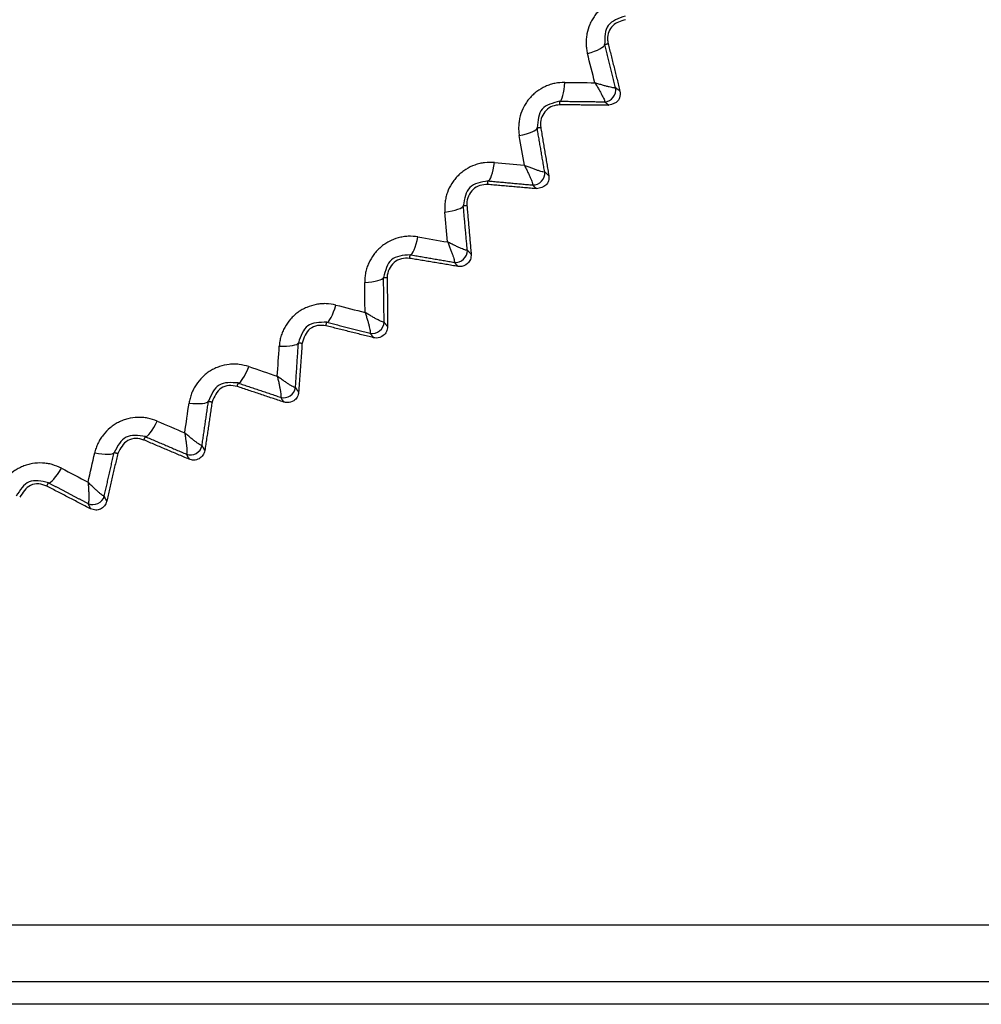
# Model space of a CAD drawing. Header units: millimetres. Extents: x 4 to 205, y 5 to 292.
# Tile 87 of 106: x 103.53 to 107.78, y 244.87 to 249.22. Entities that reach past the tile are written whole.
import ezdxf

# ---------------------------------------------------------------- set-up
doc = ezdxf.new("R2010")
doc.units = ezdxf.units.MM
doc.layers.add('1', color=7, linetype='CONTINUOUS')
doc.styles.add('DEFAULT', font='simplex.shx')
doc.dimstyles.get("Standard").update_dxf_attribs({"dimtxt": 0.18, "dimasz": 0.18, "dimexe": 0.18, "dimexo": 0.0625, "dimgap": 0.09, "dimtad": 0, "dimtih": 1, "dimtoh": 1, "dimdec": 4, "dimzin": 0, "dimdsep": 46, "dimtxsty": 'Standard', "dimcen": 0.09, "dimadec": 0, "dimazin": 0, "dimtfac": 1, "dimtdec": 4, "dimtofl": 0, "dimtmove": 0, "dimatfit": 3, "dimfxl": 1, "dimtolj": 1, "dimtzin": 0, "dimarcsym": 0})

# ---------------------------------------------------------------- blocks, each defined once
blk = doc.blocks.new('DimnDraft3D7')
at = {"layer": '1', "color": 152, "linetype": 'CONTINUOUS'}
for p, q in [((110.02848, 260.816731), (72.403023, 260.816731)), ((110.02748, 244.866731), (72.403023, 244.866731))]:
    blk.add_line(p, q, dxfattribs=at)
at = {"layer": '1', "color": 27, "linetype": 'CONTINUOUS'}
blk.add_line((74.403023, 260.816731), (74.403023, 244.866731), dxfattribs=at)
for points in [[(74.403023, 260.816731), (74.932004, 257.816733), (73.874042, 257.816729), (74.403023, 260.816731)], [(74.403023, 244.866731), (73.874042, 247.866729), (74.932004, 247.866733), (74.403023, 244.866731)]]:
    blk.add_solid(points, dxfattribs=at)
at = {"layer": '1', "color": 87, "linetype": 'CONTINUOUS', "insert": (73.903023, 247.726731), "char_height": 3, "attachment_point": 7, "rotation": 90, "line_spacing_factor": 1.204819, "style": 'DEFAULT'}
blk.add_mtext('\\W01.000;31,9 ', dxfattribs=at)

msp = doc.modelspace()

# ---------------------------------------------------------------- linework, layer by layer
at = {"layer": '1', "color": 27, "linetype": 'CONTINUOUS'}
for p, q in [((113.2285, 245.2167), (95.2285, 245.2167)), ((113.2285, 244.9667), (95.2285, 244.9667))]:
    msp.add_line(p, q, dxfattribs=at)
for points, knots in [([(106.2214, 249.3166), (106.207, 249.3148), (106.1853, 249.3121), (106.1577, 249.3021), (106.1312, 249.2895), (106.1068, 249.2724), (106.0856, 249.2516), (106.0716, 249.2344), (106.0595, 249.2156), (106.0462, 249.1891), (106.0376, 249.1606), (106.0337, 249.1315), (106.0331, 249.1095), (106.0348, 249.0876), (106.038, 249.0735), (106.0396, 249.0664)], [0, 0, 0, 0, 0.124868, 0.187439, 0.249988, 0.374814, 0.437354, 0.499898, 0.562442, 0.624981, 0.749808, 0.812358, 0.874929, 0.937484, 1, 1, 1, 1]), ([(106.2064, 249.232), (106.1765, 249.2219), (106.1167, 249.2015), (106.1159, 249.1384), (106.1155, 249.1068)], [0, 0, 0, 0, 0.499955, 1, 1, 1, 1]), ([(106.2075, 249.2163), (106.1867, 249.21), (106.1451, 249.1976), (106.1249, 249.1447), (106.1296, 249.1174), (106.1308, 249.1106)], [0, 0, 0, 0, 0.42866, 0.857463, 1, 1, 1, 1]), ([(105.9394, 248.9393), (105.9249, 248.9386), (105.9031, 248.9376), (105.8747, 248.9298), (105.8473, 248.9193), (105.8216, 248.9042), (105.7989, 248.8851), (105.7836, 248.869), (105.77, 248.8513), (105.7548, 248.8259), (105.7439, 248.7982), (105.7377, 248.7695), (105.7355, 248.7476), (105.7354, 248.7256), (105.7375, 248.7113), (105.7385, 248.7041)], [0, 0, 0, 0, 0.124868, 0.187439, 0.249988, 0.374814, 0.437354, 0.499898, 0.562442, 0.624981, 0.749808, 0.812358, 0.874929, 0.937484, 1, 1, 1, 1]), ([(106.1639, 248.9157), (106.1624, 248.915), (106.1601, 248.9139), (106.1476, 248.9161), (106.1359, 248.9188), (106.122, 248.9224), (106.1066, 248.9269), (106.0899, 248.9319), (106.0781, 248.9357), (106.0722, 248.9377)], [0, 0, 0, 0, 0.248727, 0.373874, 0.499055, 0.624261, 0.749488, 0.874736, 1, 1, 1, 1]), ([(106.0722, 248.9377), (106.0754, 248.9324), (106.0819, 248.9218), (106.0907, 248.9068), (106.0987, 248.8928), (106.1054, 248.8801), (106.1108, 248.8694), (106.1159, 248.8577), (106.1153, 248.8553), (106.1149, 248.8536)], [0, 0, 0, 0, 0.125264, 0.250511, 0.375738, 0.500945, 0.626125, 0.751273, 1, 1, 1, 1]), ([(106.1832, 248.9005), (106.1839, 248.8903), (106.1849, 248.8749), (106.1697, 248.8479), (106.1494, 248.8424), (106.1343, 248.8384)], [0, 0, 0, 0, 0.335917, 0.505833, 1, 1, 1, 1]), ([(105.9178, 248.8561), (105.8872, 248.8483), (105.826, 248.8328), (105.8202, 248.7699), (105.8173, 248.7384)], [0, 0, 0, 0, 0.499955, 1, 1, 1, 1]), ([(105.9177, 248.8402), (105.9065, 248.839), (105.884, 248.8366), (105.8464, 248.8111), (105.8294, 248.7721), (105.8325, 248.7457), (105.833, 248.741)], [0, 0, 0, 0, 0.228147, 0.456293, 0.903708, 1, 1, 1, 1]), ([(105.6287, 248.5853), (105.6141, 248.5857), (105.5923, 248.5865), (105.5635, 248.5809), (105.5353, 248.5726), (105.5085, 248.5595), (105.4844, 248.5423), (105.4678, 248.5274), (105.4529, 248.5108), (105.4357, 248.4867), (105.4227, 248.4599), (105.4143, 248.4318), (105.4103, 248.4101), (105.4086, 248.3882), (105.4095, 248.3738), (105.41, 248.3665)], [0, 0, 0, 0, 0.124868, 0.187439, 0.249988, 0.374814, 0.437354, 0.499898, 0.562442, 0.624981, 0.749808, 0.812358, 0.874929, 0.937484, 1, 1, 1, 1]), ([(105.8506, 248.5441), (105.8491, 248.5435), (105.8467, 248.5426), (105.8344, 248.5458), (105.823, 248.5494), (105.8094, 248.5541), (105.7943, 248.5597), (105.7781, 248.5661), (105.7666, 248.5708), (105.7609, 248.5732)], [0, 0, 0, 0, 0.248727, 0.373874, 0.499055, 0.624261, 0.749488, 0.874736, 1, 1, 1, 1]), ([(105.7609, 248.5732), (105.7637, 248.5677), (105.7694, 248.5566), (105.777, 248.541), (105.7838, 248.5264), (105.7896, 248.5132), (105.794, 248.5021), (105.7982, 248.4901), (105.7974, 248.4877), (105.7969, 248.4861)], [0, 0, 0, 0, 0.125264, 0.250511, 0.375738, 0.500945, 0.626125, 0.751273, 1, 1, 1, 1]), ([(105.6006, 248.504), (105.5695, 248.4987), (105.5073, 248.488), (105.4966, 248.4257), (105.4912, 248.3946)], [0, 0, 0, 0, 0.499955, 1, 1, 1, 1]), ([(105.8688, 248.5274), (105.869, 248.5197), (105.8695, 248.5045), (105.8537, 248.4765), (105.8305, 248.4722), (105.8151, 248.4693)], [0, 0, 0, 0, 0.253278, 0.506555, 1, 1, 1, 1]), ([(105.5992, 248.4881), (105.5874, 248.4877), (105.5638, 248.4868), (105.5229, 248.4621), (105.5054, 248.4237), (105.507, 248.3984), (105.5071, 248.396)], [0, 0, 0, 0, 0.239845, 0.479689, 0.949167, 1, 1, 1, 1]), ([(105.2911, 248.2567), (105.2767, 248.2583), (105.2549, 248.2607), (105.2258, 248.2574), (105.197, 248.2514), (105.1693, 248.2404), (105.1439, 248.2252), (105.1262, 248.2117), (105.1101, 248.1963), (105.091, 248.1736), (105.0759, 248.1479), (105.0653, 248.1205), (105.0597, 248.0992), (105.0562, 248.0776), (105.056, 248.063), (105.0559, 248.0558)], [0, 0, 0, 0, 0.12487, 0.187442, 0.249993, 0.37482, 0.43736, 0.499903, 0.562446, 0.624984, 0.749809, 0.812358, 0.874928, 0.937483, 1, 1, 1, 1]), ([(105.422, 248.2343), (105.4244, 248.2286), (105.4291, 248.2171), (105.4355, 248.2009), (105.4411, 248.1858), (105.4458, 248.1723), (105.4494, 248.1608), (105.4526, 248.1485), (105.4517, 248.1462), (105.4511, 248.1446)], [0, 0, 0, 0, 0.125264, 0.250511, 0.375738, 0.500945, 0.626125, 0.751273, 1, 1, 1, 1]), ([(105.5091, 248.1983), (105.5075, 248.1978), (105.5051, 248.197), (105.4931, 248.2012), (105.482, 248.2057), (105.4688, 248.2114), (105.4542, 248.2182), (105.4386, 248.2259), (105.4275, 248.2315), (105.422, 248.2343)], [0, 0, 0, 0, 0.248727, 0.373874, 0.499055, 0.624261, 0.749488, 0.874736, 1, 1, 1, 1]), ([(105.2568, 248.1779), (105.2253, 248.175), (105.1624, 248.1691), (105.1469, 248.1079), (105.1391, 248.0774)], [0, 0, 0, 0, 0.500603, 1, 1, 1, 1]), ([(105.2541, 248.162), (105.2418, 248.1625), (105.217, 248.1634), (105.1729, 248.1396), (105.1551, 248.1018), (105.1552, 248.0778), (105.1552, 248.0775)], [0, 0, 0, 0, 0.251649, 0.503297, 0.994902, 1, 1, 1, 1]), ([(105.526, 248.18), (105.5257, 248.1723), (105.5249, 248.157), (105.5087, 248.1337), (105.4856, 248.1243), (105.4707, 248.126), (105.468, 248.1263)], [0, 0, 0, 0, 0.251321, 0.502641, 0.907905, 1, 1, 1, 1]), ([(104.9288, 247.9556), (104.9145, 247.9584), (104.8931, 247.9625), (104.8637, 247.9615), (104.8346, 247.9577), (104.8061, 247.949), (104.7796, 247.9357), (104.7608, 247.9237), (104.7436, 247.9096), (104.7228, 247.8885), (104.7057, 247.864), (104.693, 247.8375), (104.6857, 247.8168), (104.6806, 247.7955), (104.6792, 247.781), (104.6786, 247.7738)], [0, 0, 0, 0, 0.124868, 0.187439, 0.249989, 0.374814, 0.437354, 0.499898, 0.562442, 0.624981, 0.749808, 0.812358, 0.874929, 0.937484, 1, 1, 1, 1]), ([(105.1416, 247.8803), (105.14, 247.8799), (105.1375, 247.8794), (105.1258, 247.8845), (105.1151, 247.8898), (105.1024, 247.8965), (105.0884, 247.9045), (105.0734, 247.9133), (105.0628, 247.9198), (105.0575, 247.923)], [0, 0, 0, 0, 0.248727, 0.373874, 0.499055, 0.624261, 0.749488, 0.874736, 1, 1, 1, 1]), ([(105.0576, 247.923), (105.0595, 247.9171), (105.0633, 247.9053), (105.0684, 247.8887), (105.0728, 247.8732), (105.0764, 247.8593), (105.0791, 247.8476), (105.0813, 247.8351), (105.0802, 247.8328), (105.0795, 247.8313)], [0, 0, 0, 0, 0.125264, 0.250511, 0.375738, 0.500945, 0.626125, 0.751273, 1, 1, 1, 1]), ([(104.8884, 247.8797), (104.8568, 247.8793), (104.7937, 247.8785), (104.7734, 247.8187), (104.7632, 247.7888)], [0, 0, 0, 0, 0.499956, 1, 1, 1, 1]), ([(104.8845, 247.864), (104.8722, 247.8655), (104.8477, 247.8683), (104.8, 247.8478), (104.7876, 247.8116), (104.7794, 247.7876)], [0, 0, 0, 0, 0.252999, 0.505998, 1, 1, 1, 1]), ([(105.1571, 247.8606), (105.1561, 247.853), (105.1542, 247.8377), (105.1369, 247.8168), (105.1139, 247.8083), (105.0991, 247.8109), (105.095, 247.8116)], [0, 0, 0, 0, 0.250702, 0.501403, 0.864804, 1, 1, 1, 1]), ([(104.544, 247.6839), (104.53, 247.6877), (104.5089, 247.6935), (104.4796, 247.6949), (104.4502, 247.6933), (104.4211, 247.6869), (104.3937, 247.6758), (104.3741, 247.6652), (104.3557, 247.6525), (104.3334, 247.6331), (104.3144, 247.6101), (104.2997, 247.5847), (104.2908, 247.5646), (104.284, 247.5437), (104.2815, 247.5294), (104.2803, 247.5222)], [0, 0, 0, 0, 0.124868, 0.187439, 0.249989, 0.374814, 0.437354, 0.499898, 0.562442, 0.624981, 0.749808, 0.812358, 0.874929, 0.937484, 1, 1, 1, 1]), ([(104.7502, 247.5921), (104.7486, 247.5918), (104.7461, 247.5915), (104.7348, 247.5975), (104.7245, 247.6036), (104.7125, 247.6114), (104.6991, 247.6204), (104.6848, 247.6304), (104.6748, 247.6376), (104.6698, 247.6413)], [0, 0, 0, 0, 0.248727, 0.373874, 0.499055, 0.624261, 0.749488, 0.874736, 1, 1, 1, 1]), ([(104.6698, 247.6413), (104.6712, 247.6353), (104.6741, 247.6232), (104.6779, 247.6062), (104.6811, 247.5904), (104.6836, 247.5763), (104.6854, 247.5644), (104.6866, 247.5518), (104.6853, 247.5496), (104.6845, 247.5482)], [0, 0, 0, 0, 0.125264, 0.250511, 0.375738, 0.500945, 0.626125, 0.751273, 1, 1, 1, 1]), ([(104.4978, 247.6114), (104.4663, 247.6135), (104.4032, 247.6176), (104.3783, 247.5596), (104.3658, 247.5306)], [0, 0, 0, 0, 0.499956, 1, 1, 1, 1]), ([(104.4926, 247.596), (104.4805, 247.5983), (104.4563, 247.6031), (104.4072, 247.5864), (104.392, 247.5513), (104.382, 247.5281)], [0, 0, 0, 0, 0.252999, 0.505998, 1, 1, 1, 1]), ([(104.7642, 247.5711), (104.7627, 247.5636), (104.7596, 247.5485), (104.7416, 247.53), (104.7186, 247.5225), (104.7038, 247.5259), (104.6985, 247.5271)], [0, 0, 0, 0, 0.250278, 0.500555, 0.82199, 1, 1, 1, 1]), ([(104.1391, 247.4432), (104.1254, 247.4481), (104.1048, 247.4556), (104.0757, 247.4592), (104.0463, 247.46), (104.0168, 247.4558), (103.9886, 247.4469), (103.9682, 247.4379), (103.9489, 247.4267), (103.9251, 247.4091), (103.9044, 247.3876), (103.8877, 247.3634), (103.8773, 247.3441), (103.8689, 247.3238), (103.8653, 247.3098), (103.8635, 247.3027)], [0, 0, 0, 0, 0.124868, 0.187439, 0.249988, 0.374814, 0.437354, 0.499898, 0.562442, 0.624981, 0.749808, 0.812358, 0.874929, 0.937484, 1, 1, 1, 1]), ([(104.0873, 247.3746), (104.056, 247.3791), (103.9935, 247.3882), (103.9641, 247.3323), (103.9494, 247.3043)], [0, 0, 0, 0, 0.499954, 1, 1, 1, 1]), ([(104.0809, 247.3594), (104.069, 247.3628), (104.0453, 247.3694), (103.9951, 247.3567), (103.9772, 247.3229), (103.9654, 247.3006)], [0, 0, 0, 0, 0.252999, 0.505997, 1, 1, 1, 1]), ([(104.3374, 247.3355), (104.3358, 247.3354), (104.3333, 247.3352), (104.3225, 247.3421), (104.3128, 247.349), (104.3013, 247.3577), (104.2887, 247.3677), (104.2752, 247.3788), (104.2658, 247.3868), (104.2611, 247.3909)], [0, 0, 0, 0, 0.248727, 0.373874, 0.499055, 0.624261, 0.749488, 0.874736, 1, 1, 1, 1]), ([(104.2611, 247.3909), (104.2621, 247.3847), (104.264, 247.3725), (104.2664, 247.3552), (104.2684, 247.3392), (104.2698, 247.325), (104.2706, 247.313), (104.2708, 247.3003), (104.2694, 247.2982), (104.2685, 247.2969)], [0, 0, 0, 0, 0.125264, 0.250511, 0.375738, 0.500945, 0.626125, 0.751273, 1, 1, 1, 1]), ([(104.3499, 247.3133), (104.3477, 247.3059), (104.3435, 247.2911), (104.325, 247.275), (104.3021, 247.2685), (104.2874, 247.2727), (104.2809, 247.2746)], [0, 0, 0, 0, 0.250048, 0.500095, 0.779428, 1, 1, 1, 1]), ([(103.7165, 247.235), (103.7032, 247.241), (103.6833, 247.25), (103.6546, 247.2559), (103.6254, 247.259), (103.5956, 247.2572), (103.5667, 247.2505), (103.5457, 247.2431), (103.5256, 247.2335), (103.5005, 247.2178), (103.4782, 247.198), (103.4597, 247.1752), (103.4477, 247.1568), (103.4377, 247.1372), (103.4331, 247.1235), (103.4307, 247.1166)], [0, 0, 0, 0, 0.124868, 0.187439, 0.249989, 0.374814, 0.437354, 0.499898, 0.562442, 0.624981, 0.749808, 0.812358, 0.874929, 0.937484, 1, 1, 1, 1]), ([(103.6595, 247.1707), (103.6287, 247.1776), (103.5671, 247.1916), (103.5334, 247.1382), (103.5165, 247.1114)], [0, 0, 0, 0, 0.499957, 1, 1, 1, 1]), ([(103.6518, 247.156), (103.6403, 247.1602), (103.6172, 247.1686), (103.5662, 247.1599), (103.5458, 247.1277), (103.5323, 247.1064)], [0, 0, 0, 0, 0.252999, 0.505997, 1, 1, 1, 1]), ([(103.9058, 247.1121), (103.9041, 247.1121), (103.9016, 247.1121), (103.8915, 247.1198), (103.8823, 247.1275), (103.8715, 247.137), (103.8598, 247.148), (103.8472, 247.1601), (103.8384, 247.1689), (103.834, 247.1733)], [0, 0, 0, 0, 0.248727, 0.373874, 0.499055, 0.624261, 0.749488, 0.874736, 1, 1, 1, 1]), ([(103.8341, 247.1733), (103.8346, 247.1671), (103.8355, 247.1547), (103.8366, 247.1373), (103.8373, 247.1212), (103.8376, 247.1069), (103.8374, 247.0949), (103.8367, 247.0822), (103.8351, 247.0803), (103.834, 247.079)], [0, 0, 0, 0, 0.125264, 0.250511, 0.375738, 0.500945, 0.626125, 0.751273, 1, 1, 1, 1]), ([(103.9165, 247.0887), (103.9138, 247.0816), (103.9084, 247.0672), (103.8898, 247.0534), (103.8669, 247.0478), (103.8524, 247.0529), (103.8448, 247.0556)], [0, 0, 0, 0, 0.250011, 0.50002, 0.737085, 1, 1, 1, 1])]:
    msp.add_open_spline(points, degree=3, knots=knots, dxfattribs=at)
for points, degree in [([(106.0396, 249.0664), (106.0834, 249.0792), (106.1171, 249.0971), (106.1155, 249.1068)], 3), ([(106.1155, 249.1068), (106.1308, 249.1106)], 1), ([(106.1639, 248.9157), (106.1397, 249.011), (106.1155, 249.1068)], 2), ([(106.1308, 249.1106), (106.1832, 248.9005)], 1), ([(106.0722, 248.9377), (106.0613, 248.9806), (106.0505, 249.0235), (106.0396, 249.0664)], 3), ([(105.9178, 248.8561), (105.9277, 248.8568), (105.9372, 248.8937), (105.9394, 248.9393)], 3), ([(105.9394, 248.9393), (105.9837, 248.9388), (106.0279, 248.9382), (106.0722, 248.9377)], 3), ([(106.1149, 248.8536), (106.1453, 248.8534), (106.1712, 248.8862), (106.1639, 248.9157)], 3), ([(106.1832, 248.9005), (106.1639, 248.9157)], 1), ([(105.9177, 248.8402), (105.9178, 248.8561)], 1), ([(106.1343, 248.8384), (105.9177, 248.8402)], 1), ([(105.9178, 248.8561), (106.0167, 248.8549), (106.1149, 248.8536)], 2), ([(106.1149, 248.8536), (106.1343, 248.8384)], 1), ([(105.7385, 248.7041), (105.7832, 248.7134), (105.8182, 248.7286), (105.8173, 248.7384)], 3), ([(105.8173, 248.7384), (105.833, 248.741)], 1), ([(105.8506, 248.5441), (105.834, 248.641), (105.8173, 248.7384)], 2), ([(105.833, 248.741), (105.8688, 248.5274)], 1), ([(105.7609, 248.5732), (105.7534, 248.6168), (105.746, 248.6605), (105.7385, 248.7041)], 3), ([(105.6006, 248.504), (105.6105, 248.5039), (105.6229, 248.54), (105.6287, 248.5853)], 3), ([(105.6287, 248.5853), (105.6728, 248.5812), (105.7168, 248.5772), (105.7609, 248.5732)], 3), ([(105.7969, 248.4861), (105.8272, 248.4834), (105.8556, 248.5142), (105.8506, 248.5441)], 3), ([(105.8688, 248.5274), (105.8506, 248.5441)], 1), ([(105.5992, 248.4881), (105.6006, 248.504)], 1), ([(105.6006, 248.504), (105.6991, 248.495), (105.7969, 248.4861)], 2), ([(105.8151, 248.4693), (105.5992, 248.4881)], 1), ([(105.7969, 248.4861), (105.8151, 248.4693)], 1), ([(105.41, 248.3665), (105.4552, 248.3723), (105.4913, 248.3847), (105.4912, 248.3946)], 3), ([(105.422, 248.2343), (105.418, 248.2784), (105.414, 248.3224), (105.41, 248.3665)], 3), ([(105.4912, 248.3946), (105.5071, 248.396)], 1), ([(105.5091, 248.1983), (105.5002, 248.2962), (105.4912, 248.3946)], 2), ([(105.5071, 248.396), (105.526, 248.18)], 1), ([(105.2568, 248.1779), (105.2666, 248.177), (105.2818, 248.212), (105.2911, 248.2567)], 3), ([(105.2911, 248.2567), (105.3348, 248.2492), (105.3784, 248.2418), (105.422, 248.2343)], 3), ([(105.4511, 248.1446), (105.4811, 248.1396), (105.5118, 248.168), (105.5091, 248.1983)], 3), ([(105.526, 248.18), (105.5091, 248.1983)], 1), ([(105.2541, 248.162), (105.2568, 248.1779)], 1), ([(105.468, 248.1263), (105.2541, 248.162)], 1), ([(105.2568, 248.1779), (105.3542, 248.1612), (105.4511, 248.1446)], 2), ([(105.4511, 248.1446), (105.468, 248.1263)], 1), ([(105.0559, 248.0558), (105.1015, 248.058), (105.1384, 248.0676), (105.1391, 248.0774)], 3), ([(105.0575, 247.923), (105.057, 247.9673), (105.0564, 248.0115), (105.0559, 248.0558)], 3), ([(105.1391, 248.0774), (105.1552, 248.0775)], 1), ([(105.1416, 247.8803), (105.1403, 247.9786), (105.1391, 248.0774)], 2), ([(105.1552, 248.0775), (105.1571, 247.8606)], 1), ([(104.8884, 247.8797), (104.8981, 247.8781), (104.9161, 247.9118), (104.9288, 247.9556)], 3), ([(104.9288, 247.9556), (104.9717, 247.9447), (105.0146, 247.9339), (105.0576, 247.923)], 3), ([(105.0795, 247.8313), (105.109, 247.824), (105.1418, 247.8499), (105.1416, 247.8803)], 3), ([(105.1571, 247.8606), (105.1416, 247.8803)], 1), ([(104.8845, 247.864), (104.8884, 247.8797)], 1), ([(105.095, 247.8116), (104.8845, 247.864)], 1), ([(104.8884, 247.8797), (104.9842, 247.8555), (105.0795, 247.8313)], 2), ([(105.0795, 247.8313), (105.095, 247.8116)], 1), ([(104.6698, 247.6413), (104.6727, 247.6854), (104.6756, 247.7296), (104.6786, 247.7738)], 3), ([(104.6786, 247.7738), (104.7242, 247.7724), (104.7617, 247.779), (104.7632, 247.7888)], 3), ([(104.7502, 247.5921), (104.7567, 247.6902), (104.7632, 247.7888)], 2), ([(104.7632, 247.7888), (104.7794, 247.7876)], 1), ([(104.7794, 247.7876), (104.7642, 247.5711)], 1), ([(104.4978, 247.6114), (104.5073, 247.6091), (104.5278, 247.6412), (104.544, 247.6839)], 3), ([(104.544, 247.6839), (104.5859, 247.6697), (104.6279, 247.6555), (104.6698, 247.6413)], 3), ([(104.4926, 247.596), (104.4978, 247.6114)], 1), ([(104.6985, 247.5271), (104.4926, 247.596)], 1), ([(104.4978, 247.6114), (104.5914, 247.5797), (104.6845, 247.5482)], 2), ([(104.6845, 247.5482), (104.7133, 247.5385), (104.7481, 247.5618), (104.7502, 247.5921)], 3), ([(104.7642, 247.5711), (104.7502, 247.5921)], 1), ([(104.6845, 247.5482), (104.6985, 247.5271)], 1), ([(104.2611, 247.3909), (104.2675, 247.4347), (104.2739, 247.4785), (104.2803, 247.5222)], 3), ([(104.2803, 247.5222), (104.3256, 247.5173), (104.3636, 247.521), (104.3658, 247.5306)], 3), ([(104.3374, 247.3355), (104.3516, 247.4328), (104.3658, 247.5306)], 2), ([(104.382, 247.5281), (104.3499, 247.3133)], 1), ([(104.3658, 247.5306), (104.382, 247.5281)], 1), ([(104.0873, 247.3746), (104.0966, 247.3715), (104.1196, 247.4019), (104.1391, 247.4432)], 3), ([(104.1391, 247.4432), (104.1798, 247.4257), (104.2204, 247.4083), (104.2611, 247.3909)], 3), ([(104.0809, 247.3594), (104.0873, 247.3746)], 1), ([(104.2809, 247.2746), (104.0809, 247.3594)], 1), ([(104.0873, 247.3746), (104.1781, 247.3356), (104.2685, 247.2969)], 2), ([(104.2685, 247.2969), (104.2964, 247.285), (104.3329, 247.3054), (104.3374, 247.3355)], 3), ([(104.3499, 247.3133), (104.3374, 247.3355)], 1), ([(103.834, 247.1733), (103.8438, 247.2164), (103.8536, 247.2596), (103.8635, 247.3027)], 3), ([(103.8635, 247.3027), (103.9083, 247.2942), (103.9464, 247.2949), (103.9494, 247.3043)], 3), ([(103.9058, 247.1121), (103.9275, 247.2079), (103.9494, 247.3043)], 2), ([(103.9654, 247.3006), (103.9165, 247.0887)], 1), ([(103.9494, 247.3043), (103.9654, 247.3006)], 1), ([(104.2685, 247.2969), (104.2809, 247.2746)], 1), ([(103.6595, 247.1707), (103.6686, 247.1668), (103.6939, 247.1954), (103.7165, 247.235)], 3), ([(103.7165, 247.235), (103.7557, 247.2144), (103.7949, 247.1938), (103.8341, 247.1733)], 3), ([(103.6518, 247.156), (103.6595, 247.1707)], 1), ([(103.8448, 247.0556), (103.6518, 247.156)], 1), ([(103.6595, 247.1707), (103.747, 247.1247), (103.834, 247.079)], 2), ([(103.834, 247.079), (103.861, 247.065), (103.8989, 247.0825), (103.9058, 247.1121)], 3), ([(103.9165, 247.0887), (103.9058, 247.1121)], 1), ([(103.834, 247.079), (103.8448, 247.0556)], 1)]:
    msp.add_open_spline(points, degree=degree, dxfattribs=at)

# ---------------------------------------------------------------- dimensions: what is measured, and where the dimension line sits
at = {"layer": '1', "color": 27, "linetype": 'CONTINUOUS', "lineweight": -3}
dim = msp.add_linear_dim(base=(74.403, 244.8667), p1=(110.0285, 260.8167), p2=(110.0275, 244.8667), angle=90, text='\\C87;31,9', dimstyle='Standard', override={"dimtxt": 3, "dimasz": 3, "dimexe": 2, "dimexo": 2.5, "dimgap": 1.5, "dimtad": 1, "dimtih": 0, "dimtoh": 0, "dimdec": 2, "dimzin": 8, "dimtxsty": 'DEFAULT', "dimsah": 1, "dimclrd": 27, "dimclre": 152, "dimclrt": 87, "dimtm": -0.005, "dimtdec": 2, "dimtofl": 1, "dimtmove": 0}, dxfattribs=at)
dim.commit()
dim.dimension.update_dxf_attribs({"geometry": 'DimnDraft3D7', "text_midpoint": (74.403, 252.8417), "dimtype": 160})

doc.saveas('drawing.dxf')
